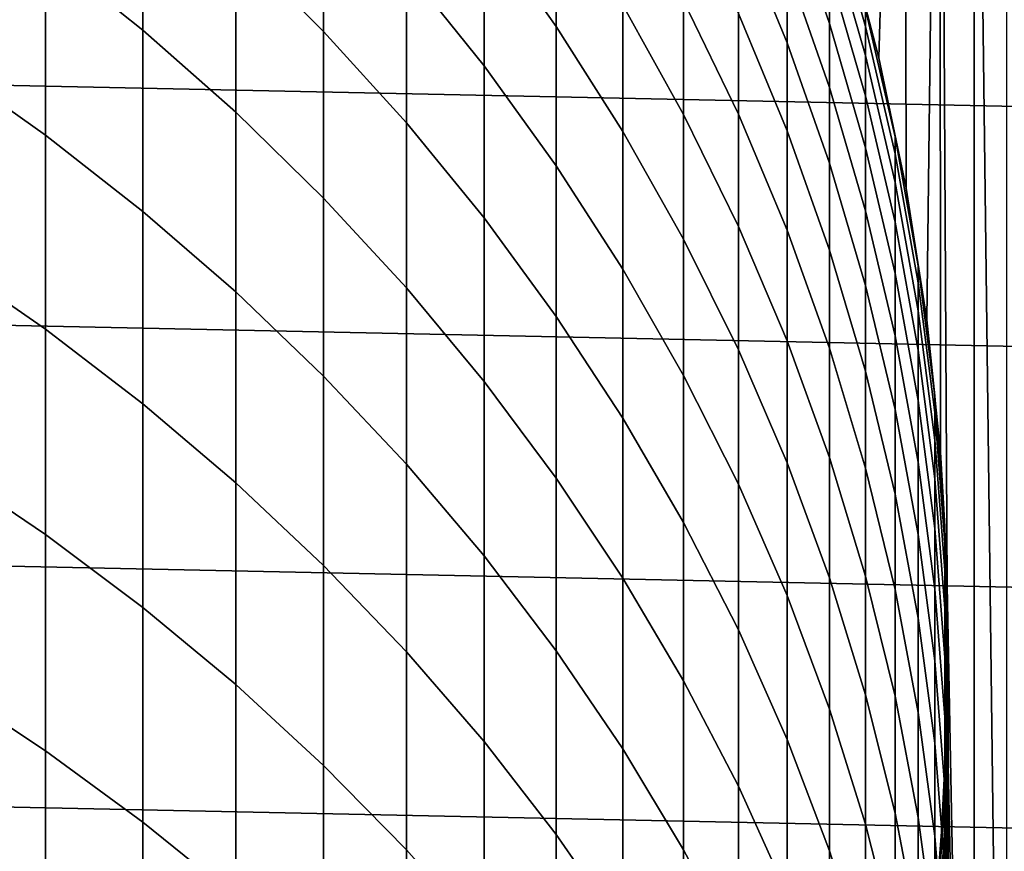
# Model space of a CAD drawing. Header units: metres. Extents: x -29 to 117, y -464 to 29.
# Tile 184 of 256: x 8.34 to 13.28, y -1 to 3.18. Entities that reach past the tile are written whole.
import ezdxf

# ---------------------------------------------------------------- set-up
doc = ezdxf.new("R2010")
doc.units = ezdxf.units.M
doc.layers.add('solid_24_501_056_XXX', color=7, linetype='CONTINUOUS')

msp = doc.modelspace()

# ---------------------------------------------------------------- linework, layer by layer
at = {"layer": 'solid_24_501_056_XXX'}
for points in [[(12.778668, 7.381415, 154.5), (12.590629, 7.697758, 154.5), (12.481971, 3.633222, 154.5), (12.652424, 2.98595, 154.5)], [(12.778668, 7.381415, 154.5), (12.652424, 2.98595, 154.5), (12.789355, 2.330734, 154.5)], [(12.958748, 7.060472, 154.5), (12.778668, 7.381415, 154.5), (12.789355, 2.330734, 154.5), (12.892403, 1.669087, 154.5)], [(12.958748, 7.060472, 154.5), (12.892403, 1.669087, 154.5), (12.961217, 1.003284, 154.5)], [(12.958748, 7.060472, 154.5), (12.961217, 1.003284, 154.5), (12.995685, 0.334813, 154.5)], [(13.13088, 6.734938, 154.5), (12.958748, 7.060472, 154.5), (12.995685, 0.334813, 154.5), (13.130889, -6.73492, 154.5)], [(13.294754, -6.405402, 154.5), (13.294745, 6.40542, 154.5), (13.13088, 6.734938, 154.5)], [(13.130889, -6.73492, 154.5), (13.294754, -6.405402, 154.5), (13.13088, 6.734938, 154.5)], [(28.798632, 2.418251, -99.5), (-28.672085, 3.622384, -99.5), (-28.495304, 4.819527, -99.5), (28.672085, 3.622384, -99.5)], [(8.467842, 3.515152, 208.61879), (8.95657, 3.124698, 208.412613), (8.95657, 3.977496, 206.727463), (8.467842, 4.37487, 206.919968)], [(9.422306, 3.558356, 206.524399), (9.863855, 3.118524, 206.311325), (9.863855, 3.898415, 204.627655), (9.422306, 4.345375, 204.825333)], [(10.669925, 3.653013, 202.529999), (11.032375, 3.142642, 202.325134), (11.032375, 3.784203, 200.643021), (10.669925, 4.301375, 200.830063)], [(10.280085, 3.431575, 204.421173), (10.669925, 2.946055, 204.206421), (10.669925, 3.653013, 202.529999), (10.280085, 4.145692, 202.727768)], [(11.946451, 3.655099, 195.056534), (12.190778, 3.061397, 194.909424), (12.190778, 3.445694, 193.234589), (11.946451, 4.044143, 193.361023)], [(12.190778, 3.771646, 191.54744), (12.403811, 3.157754, 191.43985), (12.403811, 3.421604, 189.763763), (12.190778, 4.038859, 189.849991)], [(8.95657, 3.124698, 208.412613), (9.422306, 2.712855, 208.195129), (9.422306, 3.558356, 206.524399), (8.95657, 3.977496, 206.727463)], [(7.957378, 2.958104, 210.493774), (8.467842, 2.597006, 210.286774), (8.467842, 3.515152, 208.61879), (7.957378, 3.883216, 208.813156)], [(9.863855, 3.118524, 206.311325), (10.280085, 2.65913, 206.08876), (10.280085, 3.431575, 204.421173), (9.863855, 3.898415, 204.627655)], [(12.403811, 3.774109, 186.389191), (12.585003, 3.142394, 186.345306), (12.585003, 3.229481, 184.672821), (12.403811, 3.862338, 184.694778)], [(11.366506, 3.250431, 200.449982), (11.671459, 2.70143, 200.251434), (11.671459, 3.271303, 198.585876), (11.366506, 3.826863, 198.765259)], [(11.032375, 3.142642, 202.325134), (11.366506, 2.615889, 202.113678), (11.366506, 3.250431, 200.449982), (11.032375, 3.784203, 200.643021)], [(11.671459, 3.271303, 198.585876), (11.946451, 2.701757, 198.401978), (11.946451, 3.207457, 196.737534), (11.671459, 3.783041, 196.90155)], [(12.190778, 3.445694, 193.234589), (12.403811, 2.835905, 193.105774), (12.403811, 3.157754, 191.43985), (12.190778, 3.771646, 191.54744)], [(12.403811, 3.627138, 188.079544), (12.585003, 2.997328, 188.013748), (12.585003, 3.142394, 186.345306), (12.403811, 3.774109, 186.389191)], [(28.874641, 1.210391, -99.5), (-28.798632, 2.418251, -99.5), (-28.672085, 3.622384, -99.5), (28.798632, 2.418251, -99.5)], [(10.669925, 2.946055, 204.206421), (11.032375, 2.4431, 203.983963), (11.032375, 3.142642, 202.325134), (10.669925, 3.653013, 202.529999)], [(11.946451, 3.207457, 196.737534), (12.190778, 2.619218, 196.569901), (12.190778, 3.061397, 194.909424), (11.946451, 3.655099, 195.056534)], [(12.403811, 3.421604, 189.763763), (12.585003, 2.794456, 189.676163), (12.585003, 2.997328, 188.013748), (12.403811, 3.627138, 188.079544)], [(12.652424, 2.98595, 154.5), (12.481971, 3.633222, 154.5), (12.481948, 3.633313, 183), (12.652437, 2.985941, 183)], [(12.73389, 2.588264, 184.650574), (12.652437, 2.985941, 183), (12.481948, 3.633313, 183), (12.585003, 3.229481, 184.672821)], [(8.467842, 2.597006, 210.286774), (8.95657, 2.21394, 210.067169), (8.95657, 3.124698, 208.412613), (8.467842, 3.515152, 208.61879)], [(9.422306, 2.712855, 208.195129), (9.863855, 2.280682, 207.966919), (9.863855, 3.118524, 206.311325), (9.422306, 3.558356, 206.524399)], [(10.280085, 2.65913, 206.08876), (10.669925, 2.181353, 205.8573), (10.669925, 2.946055, 204.206421), (10.280085, 3.431575, 204.421173)], [(12.190778, 3.061397, 194.909424), (12.403811, 2.456445, 194.759506), (12.403811, 2.835905, 193.105774), (12.190778, 3.445694, 193.234589)], [(12.403811, 3.157754, 191.43985), (12.585003, 2.534023, 191.330536), (12.585003, 2.794456, 189.676163), (12.403811, 3.421604, 189.763763)], [(11.671459, 2.70143, 200.251434), (11.946451, 2.138608, 200.047882), (11.946451, 2.701757, 198.401978), (11.671459, 3.271303, 198.585876)], [(11.366506, 2.615889, 202.113678), (11.671459, 2.074108, 201.89621), (11.671459, 2.70143, 200.251434), (11.366506, 3.250431, 200.449982)], [(12.585003, 3.142394, 186.345306), (12.73389, 2.502336, 186.300827), (12.73389, 2.588264, 184.650574), (12.585003, 3.229481, 184.672821)], [(11.946451, 2.701757, 198.401978), (12.190778, 2.119689, 198.214035), (12.190778, 2.619218, 196.569901), (11.946451, 3.207457, 196.737534)], [(8.95657, 2.21394, 210.067169), (9.422306, 1.809892, 209.835526), (9.422306, 2.712855, 208.195129), (8.95657, 3.124698, 208.412613)], [(9.863855, 2.280682, 207.966919), (10.280085, 1.829287, 207.728561), (10.280085, 2.65913, 206.08876), (9.863855, 3.118524, 206.311325)], [(11.032375, 2.4431, 203.983963), (11.366506, 1.924002, 203.754364), (11.366506, 2.615889, 202.113678), (11.032375, 3.142642, 202.325134)], [(12.403811, 2.835905, 193.105774), (12.585003, 2.216342, 192.974884), (12.585003, 2.534023, 191.330536), (12.403811, 3.157754, 191.43985)], [(12.585003, 2.997328, 188.013748), (12.73389, 2.359198, 187.947098), (12.73389, 2.502336, 186.300827), (12.585003, 3.142394, 186.345306)], [(12.190778, 2.619218, 196.569901), (12.403811, 2.019832, 196.399094), (12.403811, 2.456445, 194.759506), (12.190778, 3.061397, 194.909424)], [(12.585003, 2.794456, 189.676163), (12.73389, 2.159023, 189.587402), (12.73389, 2.359198, 187.947098), (12.585003, 2.997328, 188.013748)], [(12.789355, 2.330734, 154.5), (12.652424, 2.98595, 154.5), (12.652437, 2.985941, 183), (12.789373, 2.33065, 183)], [(12.850088, 1.940334, 184.628113), (12.789373, 2.33065, 183), (12.652437, 2.985941, 183), (12.73389, 2.588264, 184.650574)], [(7.957378, 1.975234, 212.141296), (8.467842, 1.621536, 211.921875), (8.467842, 2.597006, 210.286774), (7.957378, 2.958104, 210.493774)], [(10.669925, 2.181353, 205.8573), (11.032375, 1.68642, 205.617538), (11.032375, 2.4431, 203.983963), (10.669925, 2.946055, 204.206421)], [(12.403811, 2.456445, 194.759506), (12.585003, 1.841797, 194.607208), (12.585003, 2.216342, 192.974884), (12.403811, 2.835905, 193.105774)], [(12.585003, 2.534023, 191.330536), (12.73389, 1.902052, 191.219788), (12.73389, 2.159023, 189.587402), (12.585003, 2.794456, 189.676163)], [(9.422306, 1.809892, 209.835526), (9.863855, 1.385898, 209.592453), (9.863855, 2.280682, 207.966919), (9.422306, 2.712855, 208.195129)], [(11.671459, 2.074108, 201.89621), (11.946451, 1.518688, 201.673248), (11.946451, 2.138608, 200.047882), (11.671459, 2.70143, 200.251434)], [(11.946451, 2.138608, 200.047882), (12.190778, 1.563411, 199.839859), (12.190778, 2.119689, 198.214035), (11.946451, 2.701757, 198.401978)], [(10.280085, 1.829287, 207.728561), (10.669925, 1.359829, 207.480667), (10.669925, 2.181353, 205.8573), (10.280085, 2.65913, 206.08876)], [(8.467842, 1.621536, 211.921875), (8.95657, 1.246321, 211.689117), (8.95657, 2.21394, 210.067169), (8.467842, 2.597006, 210.286774)], [(11.366506, 1.924002, 203.754364), (11.671459, 1.390092, 203.518219), (11.671459, 2.074108, 201.89621), (11.366506, 2.615889, 202.113678)], [(12.190778, 2.119689, 198.214035), (12.403811, 1.52659, 198.022537), (12.403811, 2.019832, 196.399094), (12.190778, 2.619218, 196.569901)], [(12.73389, 2.502336, 186.300827), (12.850088, 1.855575, 186.25589), (12.850088, 1.940334, 184.628113), (12.73389, 2.588264, 184.650574)], [(12.585003, 2.216342, 192.974884), (12.73389, 1.588596, 192.842255), (12.73389, 1.902052, 191.219788), (12.585003, 2.534023, 191.330536)], [(12.73389, 2.359198, 187.947098), (12.850088, 1.714386, 187.879745), (12.850088, 1.855575, 186.25589), (12.73389, 2.502336, 186.300827)], [(11.032375, 1.68642, 205.617538), (11.366506, 1.175601, 205.370056), (11.366506, 1.924002, 203.754364), (11.032375, 2.4431, 203.983963)], [(12.403811, 2.019832, 196.399094), (12.585003, 1.410839, 196.225555), (12.585003, 1.841797, 194.607208), (12.403811, 2.456445, 194.759506)], [(28.9, 0, -99.5), (-28.874641, 1.210391, -99.5), (-28.798632, 2.418251, -99.5), (28.874641, 1.210391, -99.5)], [(12.73389, 2.159023, 189.587402), (12.850088, 1.516937, 189.497711), (12.850088, 1.714386, 187.879745), (12.73389, 2.359198, 187.947098)], [(12.892403, 1.669087, 154.5), (12.789355, 2.330734, 154.5), (12.789373, 2.33065, 183), (12.892395, 1.669179, 183)], [(12.933301, 1.287354, 184.605453), (12.892395, 1.669179, 183), (12.789373, 2.33065, 183), (12.850088, 1.940334, 184.628113)], [(9.863855, 1.385898, 209.592453), (10.280085, 0.943045, 209.338577), (10.280085, 1.829287, 207.728561), (9.863855, 2.280682, 207.966919)], [(8.95657, 1.246321, 211.689117), (9.422306, 0.850554, 211.443604), (9.422306, 1.809892, 209.835526), (8.95657, 2.21394, 210.067169)], [(10.669925, 1.359829, 207.480667), (11.032375, 0.873514, 207.223862), (11.032375, 1.68642, 205.617538), (10.669925, 2.181353, 205.8573)], [(12.585003, 1.841797, 194.607208), (12.73389, 1.21903, 194.452881), (12.73389, 1.588596, 192.842255), (12.585003, 2.216342, 192.974884)], [(11.946451, 1.518688, 201.673248), (12.190778, 0.951055, 201.445389), (12.190778, 1.563411, 199.839859), (11.946451, 2.138608, 200.047882)], [(12.73389, 1.902052, 191.219788), (12.850088, 1.263465, 191.107864), (12.850088, 1.516937, 189.497711), (12.73389, 2.159023, 189.587402)], [(12.190778, 1.563411, 199.839859), (12.403811, 0.977315, 199.627899), (12.403811, 1.52659, 198.022537), (12.190778, 2.119689, 198.214035)], [(11.671459, 1.390092, 203.518219), (11.946451, 0.842743, 203.276138), (11.946451, 1.518688, 201.673248), (11.671459, 2.074108, 201.89621)], [(12.403811, 1.52659, 198.022537), (12.585003, 0.923985, 197.827972), (12.585003, 1.410839, 196.225555), (12.403811, 2.019832, 196.399094)], [(7.957378, 0.935789, 213.753708), (8.467842, 0.589918, 213.522156), (8.467842, 1.621536, 211.921875), (7.957378, 1.975234, 212.141296)], [(12.850088, 1.855575, 186.25589), (12.933301, 1.203774, 186.210587), (12.933301, 1.287354, 184.605453), (12.850088, 1.940334, 184.628113)], [(11.366506, 1.175601, 205.370056), (11.671459, 0.650207, 205.11554), (11.671459, 1.390092, 203.518219), (11.366506, 1.924002, 203.754364)], [(12.73389, 1.588596, 192.842255), (12.850088, 0.954276, 192.708252), (12.850088, 1.263465, 191.107864), (12.73389, 1.902052, 191.219788)], [(12.585003, 1.410839, 196.225555), (12.73389, 0.793801, 196.049713), (12.73389, 1.21903, 194.452881), (12.585003, 1.841797, 194.607208)], [(12.850088, 1.714386, 187.879745), (12.933301, 1.064549, 187.811859), (12.933301, 1.203774, 186.210587), (12.850088, 1.855575, 186.25589)], [(9.422306, 0.850554, 211.443604), (9.863855, 0.435249, 211.185959), (9.863855, 1.385898, 209.592453), (9.422306, 1.809892, 209.835526)], [(10.280085, 0.943045, 209.338577), (10.669925, 0.482472, 209.074539), (10.669925, 1.359829, 207.480667), (10.280085, 1.829287, 207.728561)], [(11.032375, 0.873514, 207.223862), (11.366506, 0.371589, 206.958817), (11.366506, 1.175601, 205.370056), (11.032375, 1.68642, 205.617538)], [(12.850088, 1.516937, 189.497711), (12.933301, 0.869846, 189.407333), (12.933301, 1.064549, 187.811859), (12.850088, 1.714386, 187.879745)], [(12.961217, 1.003284, 154.5), (12.892403, 1.669087, 154.5), (12.892395, 1.669179, 183), (12.961227, 1.003281, 183)], [(12.983315, 0.631, 184.582687), (12.961227, 1.003281, 183), (12.892395, 1.669179, 183), (12.933301, 1.287354, 184.605453)], [(8.467842, 0.589918, 213.522156), (8.95657, 0.223006, 213.276505), (8.95657, 1.246321, 211.689117), (8.467842, 1.621536, 211.921875)], [(12.73389, 1.21903, 194.452881), (12.850088, 0.589743, 194.296951), (12.850088, 0.954276, 192.708252), (12.73389, 1.588596, 192.842255)], [(12.190778, 0.951055, 201.445389), (12.403811, 0.372666, 201.213226), (12.403811, 0.977315, 199.627899), (12.190778, 1.563411, 199.839859)], [(11.946451, 0.842743, 203.276138), (12.190778, 0.283358, 203.028717), (12.190778, 0.951055, 201.445389), (11.946451, 1.518688, 201.673248)], [(12.403811, 0.977315, 199.627899), (12.585003, 0.381824, 199.412537), (12.585003, 0.923985, 197.827972), (12.403811, 1.52659, 198.022537)], [(12.850088, 1.263465, 191.107864), (12.933301, 0.619901, 190.995087), (12.933301, 0.869846, 189.407333), (12.850088, 1.516937, 189.497711)], [(9.863855, 0.435249, 211.185959), (10.280085, 0.001472, 210.91687), (10.280085, 0.943045, 209.338577), (9.863855, 1.385898, 209.592453)], [(11.671459, 0.650207, 205.11554), (11.946451, 0.111588, 204.854599), (11.946451, 0.842743, 203.276138), (11.671459, 1.390092, 203.518219)], [(12.585003, 0.923985, 197.827972), (12.73389, 0.313421, 197.630829), (12.73389, 0.793801, 196.049713), (12.585003, 1.410839, 196.225555)], [(10.669925, 0.482472, 209.074539), (11.032375, 0.00536, 208.80101), (11.032375, 0.873514, 207.223862), (10.669925, 1.359829, 207.480667)], [(12.933301, 1.203774, 186.210587), (12.983315, 0.548605, 186.16507), (12.983315, 0.631, 184.582687), (12.933301, 1.287354, 184.605453)], [(8.95657, 0.223006, 213.276505), (9.422306, -0.164004, 213.01741), (9.422306, 0.850554, 211.443604), (8.95657, 1.246321, 211.689117)], [(12.850088, 0.954276, 192.708252), (12.933301, 0.315013, 192.573212), (12.933301, 0.619901, 190.995087), (12.850088, 1.263465, 191.107864)], [(28.874641, -1.210391, -99.5), (-28.9, 0, -99.5), (-28.874641, 1.210391, -99.5), (28.9, 0, -99.5)], [(12.73389, 0.793801, 196.049713), (12.850088, 0.170303, 195.87204), (12.850088, 0.589743, 194.296951), (12.73389, 1.21903, 194.452881)], [(12.933301, 1.064549, 187.811859), (12.983315, 0.411354, 187.743622), (12.983315, 0.548605, 186.16507), (12.933301, 1.203774, 186.210587)], [(11.366506, 0.371589, 206.958817), (11.671459, -0.144656, 206.686203), (11.671459, 0.650207, 205.11554), (11.366506, 1.175601, 205.370056)], [(12.933301, 0.869846, 189.407333), (12.983315, 0.219412, 189.316467), (12.983315, 0.411354, 187.743622), (12.933301, 1.064549, 187.811859)], [(12.995685, 0.334813, 154.5), (12.961217, 1.003284, 154.5), (12.961227, 1.003281, 183), (12.99569, 0.334723, 183)], [(13, -0.027044, 184.559875), (12.99569, 0.334723, 183), (12.961227, 1.003281, 183), (12.983315, 0.631, 184.582687)], [(10.280085, 0.001472, 210.91687), (10.669925, -0.449662, 210.637009), (10.669925, 0.482472, 209.074539), (10.280085, 0.943045, 209.338577)], [(12.190778, 0.283358, 203.028717), (12.403811, -0.286626, 202.776611), (12.403811, 0.372666, 201.213226), (12.190778, 0.951055, 201.445389)], [(12.403811, 0.372666, 201.213226), (12.585003, -0.214993, 200.977325), (12.585003, 0.381824, 199.412537), (12.403811, 0.977315, 199.627899)], [(12.850088, 0.589743, 194.296951), (12.933301, -0.04445, 194.139801), (12.933301, 0.315013, 192.573212), (12.850088, 0.954276, 192.708252)], [(7.957378, -0.158978, 215.329102), (8.467842, -0.496606, 215.085678), (8.467842, 0.589918, 213.522156), (7.957378, 0.935789, 213.753708)], [(12.585003, 0.381824, 199.412537), (12.73389, -0.221533, 199.194321), (12.73389, 0.313421, 197.630829), (12.585003, 0.923985, 197.827972)], [(9.422306, -0.164004, 213.01741), (9.863855, -0.57012, 212.745514), (9.863855, 0.435249, 211.185959), (9.422306, 0.850554, 211.443604)], [(11.032375, 0.00536, 208.80101), (11.366506, -0.487065, 208.518707), (11.366506, 0.371589, 206.958817), (11.032375, 0.873514, 207.223862)], [(11.946451, 0.111588, 204.854599), (12.190778, -0.438875, 204.587921), (12.190778, 0.283358, 203.028717), (11.946451, 0.842743, 203.276138)], [(12.933301, 0.619901, 190.995087), (12.983315, -0.026989, 190.881714), (12.983315, 0.219412, 189.316467), (12.933301, 0.869846, 189.407333)], [(12.73389, 0.313421, 197.630829), (12.850088, -0.303537, 197.431625), (12.850088, 0.170303, 195.87204), (12.73389, 0.793801, 196.049713)], [(11.671459, -0.144656, 206.686203), (11.946451, -0.673898, 206.406738), (11.946451, 0.111588, 204.854599), (11.671459, 0.650207, 205.11554)], [(12.933301, 0.315013, 192.573212), (12.983315, -0.327554, 192.437454), (12.983315, -0.026989, 190.881714), (12.933301, 0.619901, 190.995087)], [(12.983315, 0.548605, 186.16507), (13, -0.10825, 186.119415), (13, -0.027044, 184.559875), (12.983315, 0.631, 184.582687)], [(8.467842, -0.496606, 215.085678), (8.95657, -0.854774, 214.827454), (8.95657, 0.223006, 213.276505), (8.467842, 0.589918, 213.522156)], [(12.850088, 0.170303, 195.87204), (12.933301, -0.458054, 195.692978), (12.933301, -0.04445, 194.139801), (12.850088, 0.589743, 194.296951)], [(12.983315, 0.411354, 187.743622), (13, -0.243522, 187.675217), (13, -0.10825, 186.119415), (12.983315, 0.548605, 186.16507)], [(10.669925, -0.449662, 210.637009), (11.032375, -0.916995, 210.347092), (11.032375, 0.00536, 208.80101), (10.669925, 0.482472, 209.074539)], [(9.863855, -0.57012, 212.745514), (10.280085, -0.994298, 212.461533), (10.280085, 0.001472, 210.91687), (9.863855, 0.435249, 211.185959)], [(12.983315, 0.219412, 189.316467), (13, -0.432696, 189.225388), (13, -0.243522, 187.675217), (12.983315, 0.411354, 187.743622)], [(11.366506, -0.487065, 208.518707), (11.671459, -0.993541, 208.228348), (11.671459, -0.144656, 206.686203), (11.366506, 0.371589, 206.958817)], [(12.403811, -0.286626, 202.776611), (12.585003, -0.865746, 202.520477), (12.585003, -0.214993, 200.977325), (12.403811, 0.372666, 201.213226)], [(12.585003, -0.214993, 200.977325), (12.73389, -0.810415, 200.738312), (12.73389, -0.221533, 199.194321), (12.585003, 0.381824, 199.412537)], [(12.73389, -0.221533, 199.194321), (12.850088, -0.831207, 198.973831), (12.850088, -0.303537, 197.431625), (12.73389, 0.313421, 197.630829)], [(12.933301, -0.04445, 194.139801), (12.983315, -0.681919, 193.981842), (12.983315, -0.327554, 192.437454), (12.933301, 0.315013, 192.573212)], [(12.983315, -0.685087, 184.537048), (12.99569, -0.334723, 183), (12.99569, 0.334723, 183), (13, -0.027044, 184.559875)], [(12.995685, -0.334813, 154.5), (12.995685, 0.334813, 154.5), (12.99569, 0.334723, 183), (12.99569, -0.334723, 183)], [(13.130889, -6.73492, 154.5), (12.995685, 0.334813, 154.5), (12.995685, -0.334813, 154.5)], [(12.190778, -0.438875, 204.587921), (12.403811, -0.999769, 204.316193), (12.403811, -0.286626, 202.776611), (12.190778, 0.283358, 203.028717)], [(8.95657, -0.854774, 214.827454), (9.422306, -1.232561, 214.555069), (9.422306, -0.164004, 213.01741), (8.95657, 0.223006, 213.276505)], [(12.983315, -0.026989, 190.881714), (13, -0.675544, 190.768051), (13, -0.432696, 189.225388), (12.983315, 0.219412, 189.316467)], [(12.850088, -0.303537, 197.431625), (12.933301, -0.925303, 197.230865), (12.933301, -0.458054, 195.692978), (12.850088, 0.170303, 195.87204)], [(11.946451, -0.673898, 206.406738), (12.190778, -1.214776, 206.121124), (12.190778, -0.438875, 204.587921), (11.946451, 0.111588, 204.854599)], [(28.798632, -2.418251, -99.5), (-28.874641, -1.210391, -99.5), (-28.9, 0, -99.5), (28.874641, -1.210391, -99.5)], [(10.280085, -0.994298, 212.461533), (10.669925, -1.435449, 212.166183), (10.669925, -0.449662, 210.637009), (10.280085, 0.001472, 210.91687)], [(11.032375, -0.916995, 210.347092), (11.366506, -1.399329, 210.047867), (11.366506, -0.487065, 208.518707), (11.032375, 0.00536, 208.80101)], [(12.933301, -0.458054, 195.692978), (12.983315, -1.089659, 195.513), (12.983315, -0.681919, 193.981842), (12.933301, -0.04445, 194.139801)], [(12.983315, -0.327554, 192.437454), (13, -0.971774, 192.301361), (13, -0.675544, 190.768051), (12.983315, -0.026989, 190.881714)], [(13, -0.10825, 186.119415), (12.983315, -0.765105, 186.073776), (12.983315, -0.685087, 184.537048), (13, -0.027044, 184.559875)], [(11.671459, -0.993541, 208.228348), (11.946451, -1.512766, 207.930695), (11.946451, -0.673898, 206.406738), (11.671459, -0.144656, 206.686203)], [(13, -0.243522, 187.675217), (12.983315, -0.898398, 187.606812), (12.983315, -0.765105, 186.073776), (13, -0.10825, 186.119415)], [(7.957378, -1.307749, 216.86554), (8.467842, -1.636728, 216.61055), (8.467842, -0.496606, 215.085678), (7.957378, -0.158978, 215.329102)], [(9.422306, -1.232561, 214.555069), (9.863855, -1.628997, 214.269257), (9.863855, -0.57012, 212.745514), (9.422306, -0.164004, 213.01741)], [(12.585003, -0.865746, 202.520477), (12.73389, -1.452516, 202.260941), (12.73389, -0.810415, 200.738312), (12.585003, -0.214993, 200.977325)], [(12.73389, -0.810415, 200.738312), (12.850088, -1.412071, 200.496811), (12.850088, -0.831207, 198.973831), (12.73389, -0.221533, 199.194321)], [(13, -0.432696, 189.225388), (12.983315, -1.084804, 189.134293), (12.983315, -0.898398, 187.606812), (13, -0.243522, 187.675217)], [(12.403811, -0.999769, 204.316193), (12.585003, -1.569653, 204.0401), (12.585003, -0.865746, 202.520477), (12.403811, -0.286626, 202.776611)], [(12.850088, -0.831207, 198.973831), (12.933301, -1.445632, 198.751633), (12.933301, -0.925303, 197.230865), (12.850088, -0.303537, 197.431625)], [(12.933301, -1.341441, 184.514282), (12.961227, -1.003281, 183), (12.99569, -0.334723, 183), (12.983315, -0.685087, 184.537048)], [(12.961217, -1.003284, 154.5), (12.995685, -0.334813, 154.5), (12.99569, -0.334723, 183), (12.961227, -1.003281, 183)], [(13.130889, -6.73492, 154.5), (12.995685, -0.334813, 154.5), (12.961217, -1.003284, 154.5)], [(12.983315, -0.681919, 193.981842), (13, -1.321029, 193.823471), (13, -0.971774, 192.301361), (12.983315, -0.327554, 192.437454)], [(12.190778, -1.214776, 206.121124), (12.403811, -1.765903, 205.830093), (12.403811, -0.999769, 204.316193), (12.190778, -0.438875, 204.587921)], [(13, -0.675544, 190.768051), (12.983315, -1.324098, 190.654388), (12.983315, -1.084804, 189.134293), (13, -0.432696, 189.225388)], [(10.669925, -1.435449, 212.166183), (11.032375, -1.892442, 211.860229), (11.032375, -0.916995, 210.347092), (10.669925, -0.449662, 210.637009)], [(11.366506, -1.399329, 210.047867), (11.671459, -1.895425, 209.740112), (11.671459, -0.993541, 208.228348), (11.366506, -0.487065, 208.518707)], [(12.933301, -0.925303, 197.230865), (12.983315, -1.550282, 197.029083), (12.983315, -1.089659, 195.513), (12.933301, -0.458054, 195.692978)], [(8.467842, -1.636728, 216.61055), (8.95657, -1.985719, 216.340057), (8.95657, -0.854774, 214.827454), (8.467842, -0.496606, 215.085678)], [(9.863855, -1.628997, 214.269257), (10.280085, -2.043066, 213.970718), (10.280085, -0.994298, 212.461533), (9.863855, -0.57012, 212.745514)], [(11.946451, -1.512766, 207.930695), (12.190778, -2.043409, 207.62648), (12.190778, -1.214776, 206.121124), (11.946451, -0.673898, 206.406738)], [(12.983315, -0.765105, 186.073776), (12.933301, -1.420275, 186.028259), (12.933301, -1.341441, 184.514282), (12.983315, -0.685087, 184.537048)], [(13, -0.971774, 192.301361), (12.983315, -1.615994, 192.165268), (12.983315, -1.324098, 190.654388), (13, -0.675544, 190.768051)], [(12.983315, -1.089659, 195.513), (13, -1.722889, 195.33255), (13, -1.321029, 193.823471), (12.983315, -0.681919, 193.981842)], [(12.983315, -0.898398, 187.606812), (12.933301, -1.551593, 187.538574), (12.933301, -1.420275, 186.028259), (12.983315, -0.765105, 186.073776)], [(12.73389, -1.452516, 202.260941), (12.850088, -2.04543, 201.998703), (12.850088, -1.412071, 200.496811), (12.73389, -0.810415, 200.738312)], [(12.850088, -1.412071, 200.496811), (12.933301, -2.018416, 200.253403), (12.933301, -1.445632, 198.751633), (12.850088, -0.831207, 198.973831)], [(8.95657, -1.985719, 216.340057), (9.422306, -2.353828, 216.054733), (9.422306, -1.232561, 214.555069), (8.95657, -0.854774, 214.827454)], [(12.585003, -1.569653, 204.0401), (12.73389, -2.147064, 203.760376), (12.73389, -1.452516, 202.260941), (12.585003, -0.865746, 202.520477)], [(11.032375, -1.892442, 211.860229), (11.366506, -2.364103, 211.544464), (11.366506, -1.399329, 210.047867), (11.032375, -0.916995, 210.347092)], [(12.983315, -1.084804, 189.134293), (12.933301, -1.735238, 189.043442), (12.933301, -1.551593, 187.538574), (12.983315, -0.898398, 187.606812)], [(12.933301, -1.445632, 198.751633), (12.983315, -2.063233, 198.528275), (12.983315, -1.550282, 197.029083), (12.933301, -0.925303, 197.230865)], [(13, -1.321029, 193.823471), (12.983315, -1.960139, 193.6651), (12.983315, -1.615994, 192.165268), (13, -0.971774, 192.301361)], [(10.280085, -2.043066, 213.970718), (10.669925, -2.473704, 213.660248), (10.669925, -1.435449, 212.166183), (10.280085, -0.994298, 212.461533)], [(11.671459, -1.895425, 209.740112), (11.946451, -2.404009, 209.424606), (11.946451, -1.512766, 207.930695), (11.671459, -0.993541, 208.228348)], [(12.403811, -1.765903, 205.830093), (12.585003, -2.325864, 205.534409), (12.585003, -1.569653, 204.0401), (12.403811, -0.999769, 204.316193)]]:
    msp.add_3dface(points, dxfattribs=at)

doc.saveas('drawing.dxf')
